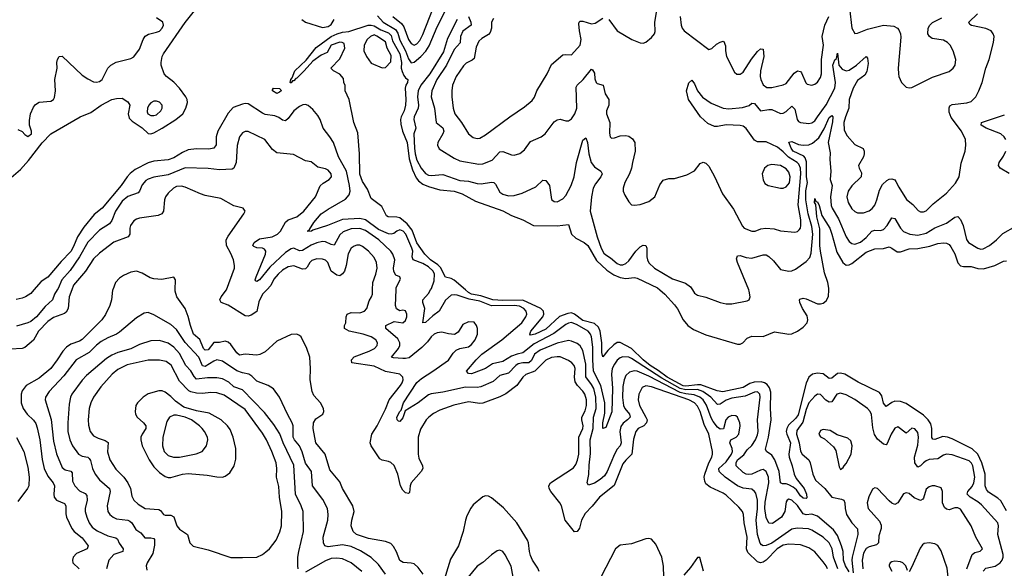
# Model space of a CAD drawing. Header units: inches. Extents: x 1682530 to 1839546, y 640742 to 791647.
# Tile 56 of 256: x 1700793 to 1707675, y 678053 to 681888. Entities that reach past the tile are written whole.
import ezdxf

# ---------------------------------------------------------------- set-up
doc = ezdxf.new("R2010")
doc.units = ezdxf.units.IN
doc.header["$MEASUREMENT"] = 0
doc.layers.add('B7607', color=7, linetype='Continuous')
doc.layers.add('B7608', color=7, linetype='Continuous')

msp = doc.modelspace()

# ---------------------------------------------------------------- linework, layer by layer
at = {"layer": 'B7607', "color": 5}
for points, elevation in [([(1701156.9, 680000), (1701138.8, 679950), (1701131.6, 679870), (1701116.8, 679843.2), (1701105.5, 679834.5), (1701030, 679805.3), (1700990, 679777.8), (1700924.2, 679710), (1700890, 679646.8), (1700830, 679597.1), (1700810, 679589.8), (1700730, 679586)], 480), ([(1700892.6, 680000), (1700870, 679974.7), (1700833.4, 679950), (1700810, 679940.5), (1700769, 679931)], 440), ([(1701054.8, 680000), (1701036.4, 679970), (1701022.7, 679930), (1700970, 679882.3), (1700910, 679811.3), (1700870, 679778.8), (1700850, 679768.4), (1700770, 679744.8)], 460), ([(1701443, 680000), (1701442.1, 679997.9), (1701433.7, 679930), (1701422.2, 679890), (1701393.9, 679826.1), (1701367.3, 679790), (1701230, 679652.8), (1701210, 679639.9), (1701150, 679618.8), (1701120.4, 679599.6), (1701093.9, 679570), (1701055.9, 679510), (1701010, 679450.6), (1700930, 679382.6), (1700839.3, 679330), (1700810, 679293.7), (1700802.3, 679270), (1700803.5, 679210), (1700816.6, 679170), (1700846.4, 679130), (1700888.9, 679088.9), (1700904.8, 679064.8), (1700915.9, 679035.9), (1700934.4, 678950), (1700950, 678813), (1700964.8, 678750), (1700990, 678698), (1701027.3, 678650), (1701037.3, 678630), (1701030.9, 678570), (1701035, 678550), (1701050.1, 678530.1), (1701106.1, 678506.1), (1701114.5, 678490), (1701114.6, 678434.6), (1701119.3, 678410), (1701157.8, 678330), (1701173.2, 678310), (1701230, 678265), (1701271.6, 678210), (1701265.3, 678190), (1701190, 678156.8), (1701167.8, 678130), (1701161.5, 678110), (1701164.9, 678090), (1701208.4, 678048.3)], 520), ([(1703612.4, 678012.4), (1703578.9, 678058.9), (1703550, 678082.9), (1703530, 678089.4), (1703474, 678094), (1703450, 678107.6), (1703427.9, 678167.9), (1703405.2, 678205.2), (1703386.1, 678226.2), (1703350, 678241.1), (1703230, 678260.2), (1703146.9, 678290), (1703123.9, 678310), (1703109.8, 678350), (1703115.1, 678390), (1703132.1, 678450), (1703122.7, 678490), (1703049.9, 678609.9), (1703030, 678656.9), (1702962, 678742), (1702928, 678850), (1702863.5, 678930), (1702845, 679030), (1702846.2, 679070), (1702862.2, 679097.8), (1702912, 679130), (1702919.6, 679150), (1702916.9, 679170), (1702894.7, 679210), (1702850, 679260.5), (1702837.2, 679290), (1702824.1, 679370), (1702826, 679450), (1702820.4, 679530), (1702800.4, 679590), (1702759.5, 679670), (1702750, 679680.9), (1702730, 679689.6), (1702690, 679688), (1702590, 679639.7), (1702510, 679566.8), (1702471.5, 679548.5), (1702450, 679544), (1702370, 679550.6), (1702330, 679542.2), (1702310, 679558.4), (1702270, 679617.1), (1702250, 679633.8), (1702230, 679639.8), (1702190, 679632.6), (1702150, 679631.7), (1702110, 679579.5), (1702090, 679578), (1702079, 679590), (1702052.1, 679652.1), (1702008.9, 679690), (1701985.9, 679750), (1701970, 679814), (1701949.9, 679869.9), (1701891.3, 679951.3), (1701880.8, 679990), (1701880.9, 680000)], 520), ([(1702519.6, 680000), (1702490.5, 679969.5), (1702464.7, 679915.3), (1702451.5, 679848.5), (1702410, 679821.6), (1702390, 679815.4), (1702370, 679817.8), (1702250, 679893.4), (1702200.5, 679910), (1702191.9, 679930), (1702201.6, 679950), (1702239.1, 680000)], 480), ([(1706438.8, 678050), (1706430.4, 678070), (1706410, 678097.8), (1706350, 678168.1), (1706310, 678195.8), (1706250, 678216.5), (1706170, 678222.5), (1706130, 678213.9), (1706088.5, 678190), (1706010, 678110.4), (1705990, 678096), (1705970, 678090.4), (1705950, 678098.9), (1705882.6, 678162.6), (1705872.1, 678190), (1705876.9, 678270), (1705857.9, 678370), (1705851.9, 678430), (1705844.4, 678450), (1705820.4, 678480.4), (1705730, 678563.7), (1705710, 678577.5), (1705619.6, 678619.6), (1705590, 678644.2), (1705581.7, 678661.7), (1705578.2, 678690), (1705582.5, 678710), (1705608.8, 678791.2), (1705631.4, 678830), (1705636.5, 678850), (1705635.3, 678870), (1705609, 678990), (1705577.9, 679057.9), (1705549.2, 679150), (1705530, 679186.4), (1705509.3, 679209.3), (1705471.2, 679231.2), (1705210, 679322.5), (1705170, 679329.1), (1705143.9, 679316.1), (1705120.2, 679270), (1705116.1, 679230), (1705125, 679190), (1705170.7, 679110), (1705177.8, 679090), (1705175.3, 679070), (1705155.8, 679050), (1705116.5, 679030), (1705099, 679010), (1705083.5, 678956.5), (1705071.9, 678850), (1705030.5, 678809.5), (1705010, 678782.4), (1704947.2, 678632.8), (1704844.8, 678550), (1704793.9, 678486.1), (1704745.2, 678434.8), (1704720.5, 678390), (1704705.9, 678334.1), (1704690, 678309.7), (1704670, 678307.4), (1704606, 678390), (1704579.4, 678490), (1704568.9, 678510), (1704506.2, 678590), (1704494.8, 678610), (1704491.1, 678630), (1704504.2, 678650), (1704664.9, 678755.1), (1704681.1, 678778.9), (1704692.3, 678807.7), (1704700.6, 678850), (1704701.5, 678970), (1704729.3, 679030), (1704732.6, 679050), (1704722.5, 679090), (1704722.5, 679110), (1704745.7, 679154.3), (1704756, 679190), (1704755.7, 679230), (1704743.7, 679270), (1704730, 679291.2), (1704691.2, 679331.3), (1704676.2, 679356.2), (1704671.2, 679390), (1704675.2, 679450), (1704669.8, 679470), (1704653.5, 679490), (1704630, 679506.3), (1704570.4, 679530.4), (1704550, 679532), (1704510, 679525.9), (1704470, 679507.6), (1704393.8, 679430), (1704330, 679407.4), (1704310.4, 679389.6), (1704268.5, 679330), (1704190, 679273.7), (1704150, 679250.6), (1704030, 679206.8), (1704010, 679204.7), (1703930, 679217.1), (1703827.4, 679192.6), (1703730, 679159.1), (1703685.8, 679134.2), (1703654, 679110), (1703634.7, 679090), (1703594.3, 679025.7), (1703577.8, 678970), (1703577.7, 678850), (1703583.1, 678823.1), (1703608, 678770), (1703610.2, 678749.8), (1703600.3, 678730), (1703528.6, 678651.4), (1703521.8, 678630), (1703518.3, 678581.7), (1703510, 678575.1), (1703490, 678581.1), (1703470, 678598.5), (1703455.4, 678630), (1703435.8, 678710), (1703410, 678771.1), (1703388.4, 678791.6), (1703370, 678800.3), (1703327.7, 678807.7), (1703310, 678818.4), (1703249.8, 678910), (1703243.8, 678930), (1703254.8, 678990), (1703290.8, 679049.2), (1703350, 679164.4), (1703374.6, 679230), (1703455.9, 679330), (1703466.8, 679350), (1703472.7, 679370), (1703470.8, 679390), (1703449.4, 679410), (1703350, 679428.7), (1703270, 679465.4), (1703113.6, 679490), (1703112.4, 679510), (1703130, 679530.6), (1703235.1, 679570), (1703272.8, 679590), (1703292.8, 679610), (1703294.3, 679630), (1703281.7, 679650), (1703249.7, 679670), (1703193.3, 679690), (1703096.3, 679710), (1703064, 679730), (1703064.1, 679750), (1703071.9, 679770), (1703075, 679810), (1703081.7, 679830), (1703110, 679841.3), (1703170, 679838.4), (1703202.9, 679850), (1703218.5, 679870), (1703236.5, 679923.5), (1703252.4, 679950), (1703259.8, 679970), (1703260.1, 680000)], 480), ([(1706510.8, 678050), (1706480.6, 678130), (1706471.9, 678190), (1706450.6, 678230.6), (1706410, 678269.9), (1706330, 678319.9), (1706307.6, 678327.6), (1706226.8, 678333.2), (1706190, 678325.5), (1706050, 678228.4), (1706010, 678212.5), (1705990, 678209.9), (1705977.3, 678217.3), (1705968.2, 678228.2), (1705949.9, 678290.1), (1705940.7, 678390), (1705951, 678469), (1705950.3, 678530.3), (1705938, 678578), (1705930, 678590.8), (1705910, 678606.5), (1705850, 678614), (1705810, 678630.4), (1705724.4, 678690), (1705681.6, 678730), (1705679.1, 678750), (1705730, 678796.1), (1705768, 678850), (1705774.3, 678870), (1705773, 678890), (1705757.6, 678930), (1705764.7, 678950), (1705801.6, 678970), (1705819.2, 678990), (1705828.6, 679048.6), (1705826.6, 679070), (1705811.1, 679110), (1705798.2, 679118.2), (1705770, 679121.5), (1705744.9, 679110), (1705728.6, 679090), (1705711.8, 679028.2), (1705690, 679025.5), (1705670, 679039.9), (1705639.2, 679079.2), (1705625.5, 679105.5), (1705594.2, 679194.2), (1705570.3, 679230), (1705547.4, 679250), (1705506.4, 679266.4), (1705450, 679272.8), (1705410, 679282.9), (1705190, 679395.1), (1705110, 679430.3), (1705086.9, 679433.1), (1705055.4, 679424.6), (1705030, 679400.4), (1705017.5, 679370), (1705010, 679324), (1705006.4, 679246.4), (1705013.7, 679190), (1705023.4, 679170), (1705054.5, 679130), (1705060.1, 679110), (1705041.8, 679090), (1705011.5, 679068.5), (1704995.6, 679044.4), (1704987, 679010), (1704997.2, 678930), (1704991.3, 678910), (1704970, 678885), (1704950, 678849.8), (1704898.3, 678730), (1704879.7, 678700.3), (1704850, 678673.4), (1704810, 678648.5), (1704770, 678633), (1704759.8, 678650), (1704771.2, 678708.8), (1704773.2, 678773.2), (1704783.9, 678856.1), (1704781.6, 678950), (1704801.2, 679030), (1704803.9, 679110), (1704821.7, 679170), (1704819.5, 679250), (1704805.4, 679310), (1704790, 679338.5), (1704750.5, 679390.5), (1704750, 679480.9), (1704730, 679576.4), (1704710, 679607.8), (1704690, 679624.1), (1704650, 679641.8), (1704630, 679644.3), (1704550, 679626.8), (1704430, 679578.2), (1704390.6, 679550), (1704370, 679506.5), (1704351.5, 679488.5), (1704310, 679489.9), (1704278.3, 679481.7), (1704260.8, 679470), (1704210, 679416.7), (1704150, 679401.5), (1704101.8, 679358.2), (1704017.4, 679322.6), (1703990, 679317.1), (1703910, 679318.5), (1703750, 679283.5), (1703670, 679273.3), (1703650, 679265.6), (1703577.2, 679210), (1703487.3, 679152.7), (1703470, 679104.7), (1703450, 679078.4), (1703441.3, 679081.3), (1703431.5, 679091.5), (1703429.9, 679110), (1703450, 679148.4), (1703460.5, 679159.5), (1703474.7, 679210), (1703568.7, 679351.3), (1703600.5, 679379.5), (1703681.8, 679430), (1703790, 679509), (1703822, 679558), (1703842.8, 679577.2), (1703870, 679588.8), (1703930, 679601.3), (1703950, 679618.4), (1703976.3, 679650), (1703994, 679690), (1703992.3, 679730), (1703985.2, 679750), (1703970, 679774), (1703930, 679776), (1703890, 679757.2), (1703857, 679703), (1703832.3, 679687.7), (1703790, 679691.3), (1703744.6, 679704.6), (1703710, 679699.8), (1703690, 679689.8), (1703670, 679671.7), (1703643.4, 679636.6), (1703603.6, 679596.4), (1703514.9, 679525.1), (1703490, 679518.5), (1703470, 679519), (1703404.8, 679524.8), (1703391.8, 679530), (1703441.9, 679590), (1703449.9, 679610), (1703450.5, 679630), (1703436.4, 679656.4), (1703352, 679730), (1703353.3, 679750), (1703410, 679778.3), (1703471.8, 679770), (1703490, 679784.9), (1703499.1, 679810), (1703498.9, 679830), (1703490, 679851.8), (1703470, 679857.6), (1703450, 679854), (1703438.7, 679858.7), (1703427.5, 679867.5), (1703420.4, 679890), (1703424.2, 680000)], 460), ([(1706590, 678028.5), (1706566.1, 678070), (1706552.2, 678110), (1706549.2, 678170), (1706538.1, 678210), (1706510, 678282.9), (1706481.4, 678321.4), (1706370, 678418), (1706330, 678431.6), (1706290, 678426.7), (1706270, 678433.3), (1706230, 678492.8), (1706190, 678528.1), (1706170, 678536.3), (1706158.3, 678530), (1706150, 678517.6), (1706140.9, 678450), (1706117.1, 678410), (1706054.5, 678365.5), (1706030, 678367.7), (1706010, 678408.2), (1706001.1, 678470), (1706004.1, 678515.9), (1706028.8, 678650), (1706026.4, 678690), (1706011.6, 678730), (1705990, 678742.5), (1705970, 678739.1), (1705910, 678711.4), (1705890, 678707.5), (1705870, 678709.9), (1705850, 678722.3), (1705801.8, 678770), (1705800.1, 678790), (1705810.4, 678810), (1705854.2, 678845.8), (1705878.6, 678881.4), (1705910, 678910.9), (1705935.8, 678950), (1705950, 678985.7), (1705954.2, 679010), (1705949.5, 679090), (1705969.9, 679249.9), (1705965.7, 679270), (1705950, 679286.3), (1705930, 679284.4), (1705864.7, 679255.3), (1705770, 679242.8), (1705730, 679227.4), (1705690, 679200.4), (1705670, 679197.1), (1705623.9, 679250), (1705568, 679290), (1705530, 679302.2), (1705450, 679299.4), (1705410, 679309.1), (1705281.6, 679381.6), (1705070, 679520.5), (1705050, 679529), (1705010, 679531), (1704990, 679524.1), (1704970, 679507.8), (1704950, 679481), (1704935.4, 679450), (1704930.4, 679410), (1704937.2, 679310), (1704932.3, 679147.7), (1704890, 679037.6), (1704870, 679029.2), (1704868.2, 679070), (1704883.2, 679136.8), (1704881.9, 679210), (1704855.2, 679330), (1704803.8, 679430), (1704798.6, 679510), (1704799.1, 679599.1), (1704790.7, 679670.7), (1704783.5, 679690), (1704767, 679710), (1704690, 679755.7), (1704650, 679770.7), (1704630, 679767.3), (1704610, 679756.6), (1704525.7, 679694.3), (1704390, 679622.2), (1704310, 679558.3), (1704270, 679550.2), (1704230, 679535.3), (1704170, 679497.8), (1704098.2, 679481.8), (1704050, 679450.5), (1703970, 679418.3), (1703950, 679412.1), (1703930, 679414), (1703916.9, 679430), (1703983.2, 679510), (1704022.7, 679550), (1704162.9, 679650), (1704302.6, 679770), (1704332, 679810), (1704337.5, 679830), (1704333.4, 679850), (1704316.5, 679870), (1704286, 679886), (1704250.2, 679890.1), (1704090, 679887.1), (1704010, 679919.3), (1703934.8, 679934.8), (1703850, 679963.4), (1703830, 679965.6), (1703810, 679961.6), (1703770, 679927.3), (1703725.1, 679850), (1703681.9, 679818.1), (1703630, 679770.9), (1703610, 679768), (1703624, 679870), (1703609.9, 679910), (1703610.6, 679930), (1703650, 679974.6), (1703664.9, 680000)], 440), ([(1707690, 678454), (1707650, 678523.8), (1707630, 678542.6), (1707564.7, 678584.7), (1707550, 678602.6), (1707542.5, 678630), (1707541.8, 678710), (1707518.8, 678790), (1707489.2, 678850), (1707450, 678887.4), (1707310, 678958.9), (1707278.9, 678970), (1707246.4, 678973.6), (1707190, 678953.7), (1707175.9, 678955.9), (1707167.7, 678967.7), (1707169.1, 679030), (1707161.8, 679061.8), (1707143.8, 679090), (1707110, 679122.8), (1706990, 679205.5), (1706950, 679218.6), (1706910, 679221.9), (1706888.2, 679211.8), (1706850, 679183.5), (1706830, 679207.8), (1706819, 679259), (1706802.9, 679282.9), (1706653.8, 679353.8), (1706561.7, 679410), (1706530, 679416.7), (1706510, 679413.6), (1706470, 679383.2), (1706450, 679380.2), (1706410, 679412.5), (1706370, 679416.7), (1706333.6, 679410), (1706309.5, 679390), (1706290, 679348.3), (1706233.7, 679126.3), (1706217.3, 679102.7), (1706167.3, 679052.7), (1706155.2, 679030), (1706151.1, 679010), (1706154.3, 678990), (1706180.1, 678930), (1706170.1, 678850), (1706171.4, 678830), (1706193.4, 678770), (1706206.7, 678710), (1706221.5, 678681.5), (1706277.2, 678610), (1706292.6, 678570), (1706294.6, 678545.4), (1706290, 678540.9), (1706270, 678542.5), (1706250, 678559.3), (1706221.8, 678601.8), (1706199.6, 678619.6), (1706170, 678637), (1706150, 678643.6), (1706123.8, 678643.8), (1706110.8, 678650.8), (1706102.3, 678730), (1706070.6, 678810.6), (1706050, 678844.6), (1706012.8, 678870), (1706004.9, 678884.9), (1706026.2, 678970), (1706046.7, 679090), (1706041.1, 679170), (1706043.7, 679283.7), (1706034.8, 679314.8), (1706018.1, 679338.1), (1705998.8, 679350), (1705976.3, 679356.3), (1705926, 679354.1), (1705896.3, 679343.7), (1705850, 679316.8), (1705707.6, 679287.6), (1705667.6, 679292.4), (1705554.5, 679334.5), (1705530, 679335.9), (1705450, 679325.1), (1705430, 679327.4), (1705317.9, 679390), (1705256.1, 679436.1), (1705200.5, 679470), (1705150, 679511.1), (1705070.4, 679590.4), (1704990, 679631.3), (1704970, 679630.4), (1704945.5, 679614.5), (1704903.8, 679576.2), (1704870, 679531.8), (1704861.1, 679561.1), (1704863, 679630), (1704849.9, 679710), (1704838.9, 679738.9), (1704810, 679764.6), (1704730, 679786), (1704670, 679829.9), (1704650, 679838.1), (1704625.5, 679834.5), (1704566.4, 679813.6), (1704470, 679723.6), (1704395.6, 679690), (1704363.6, 679683.6), (1704358.3, 679690), (1704366.8, 679710), (1704450.5, 679810), (1704456.2, 679830), (1704454.1, 679850), (1704436.1, 679870), (1704310, 679926.7), (1704170, 679924.6), (1704099.7, 679930), (1704017, 679957), (1703951.7, 679970), (1703930, 679982.1), (1703909.3, 680000)], 420), ([(1705267, 680000), (1705303.2, 679970), (1705370, 679894.5), (1705390, 679866.4), (1705430.1, 679790), (1705462.9, 679750), (1705502.6, 679722.6), (1705590, 679685.2), (1705810, 679620.6), (1705830, 679619.7), (1705847.8, 679630), (1705877.7, 679662.3), (1705910, 679675.6), (1705990, 679672.4), (1706070, 679705.4), (1706169, 679689), (1706190, 679691.3), (1706230, 679710.1), (1706270, 679739.5), (1706296.3, 679770), (1706302.5, 679790), (1706297.2, 679817.2), (1706264.2, 679870), (1706246, 679910), (1706242.9, 679930), (1706245.9, 679934.1), (1706270, 679940.3), (1706290, 679936.1), (1706370, 679901.7), (1706390, 679900.9), (1706410, 679906.9), (1706430, 679921.6), (1706446.2, 679953.8), (1706448.4, 680000)], 420), ([(1705494.8, 680000), (1705510, 679977.3), (1705530, 679963.1), (1705588.8, 679948.8), (1705690, 679910.4), (1705730, 679901.6), (1705770, 679902.4), (1705878, 679922), (1705892.7, 679930), (1705899.5, 679950), (1705893, 679990), (1705888.8, 680000)], 440), ([(1703350, 678011.6), (1703300.3, 678080.4), (1703249.5, 678129.5), (1703175.5, 678175.5), (1703110, 678206.1), (1703050, 678217), (1702950, 678203.9), (1702925.1, 678210), (1702916.2, 678230), (1702915.4, 678270), (1702946.1, 678390), (1702948.4, 678430), (1702943.7, 678470), (1702912.7, 678532.7), (1702839.4, 678630), (1702832.9, 678730), (1702790, 678787.2), (1702767.4, 678867.4), (1702747.9, 678907.9), (1702714.6, 678950), (1702704.7, 678970), (1702703.8, 679050), (1702698, 679070), (1702663.9, 679130), (1702610, 679249.5), (1702567.7, 679307.7), (1702530, 679329.7), (1702450, 679362.2), (1702416.4, 679396.4), (1702395.8, 679410), (1702350, 679418.3), (1702310, 679433.4), (1702210, 679502.1), (1702170, 679509.3), (1702150, 679501.8), (1702090, 679463.5), (1702070, 679469), (1702045.9, 679530), (1701950.8, 679630.8), (1701890, 679722.2), (1701850, 679758.2), (1701730, 679825.6), (1701690, 679840.4), (1701664, 679836), (1701610, 679804.7), (1701490, 679704.6), (1701469.6, 679690.4), (1701410, 679664.9), (1701362.1, 679637.9), (1701330, 679613.3), (1701277.6, 679562.4), (1701187.1, 679510), (1701101.1, 679398.9), (1700998.4, 679290), (1700974.4, 679250), (1700971.3, 679230), (1701014, 679094.1), (1701030, 678940.7), (1701050, 678852), (1701090, 678756.5), (1701110, 678740.9), (1701151, 678731), (1701159.2, 678719.2), (1701162.7, 678662.7), (1701178.2, 678630), (1701210, 678594.2), (1701250, 678575.6), (1701262.2, 678562.2), (1701264.4, 678530), (1701250.9, 678470), (1701251.5, 678450), (1701261.7, 678410), (1701278.7, 678370), (1701300.4, 678340.4), (1701334.8, 678314.8), (1701410, 678280.9), (1701466.1, 678266.1), (1701476.1, 678256.1), (1701487.5, 678227.5), (1701516.8, 678190), (1701514.7, 678170), (1701451.5, 678148.5), (1701416.9, 678110), (1701399.6, 678050)], 540), ([(1702740.7, 678050), (1702737, 678070), (1702737.6, 678130), (1702743.2, 678170), (1702776.8, 678310), (1702773.9, 678450), (1702761.4, 678490), (1702721.9, 678570), (1702710, 678773), (1702634.9, 678930), (1702612.4, 678992.4), (1702570, 679058.8), (1702503.1, 679143.1), (1702350, 679300.2), (1702290, 679322), (1702255, 679355), (1702210, 679376.6), (1702170, 679383.6), (1702105.2, 679385.2), (1702030, 679374.5), (1702012.9, 679392.9), (1701990, 679432.5), (1701955, 679470), (1701910, 679554.1), (1701870, 679598.8), (1701830, 679627.6), (1701770, 679645.4), (1701710, 679642.6), (1701630, 679617.8), (1701570, 679587.9), (1701479.2, 679560.8), (1701437.4, 679542.6), (1701400.9, 679519.1), (1701259.3, 679400.7), (1701230, 679368.6), (1701157.5, 679270), (1701148.6, 679250), (1701138.8, 679201.2), (1701128.9, 679068.9), (1701130.1, 679010), (1701144, 678950), (1701163.2, 678910), (1701205.2, 678850), (1701230, 678836.6), (1701268.8, 678828.8), (1701279.8, 678819.8), (1701287.5, 678807.5), (1701301.7, 678750), (1701319.8, 678710), (1701352, 678672), (1701420.7, 678610), (1701424.7, 678590), (1701403.5, 678490), (1701410.2, 678450.2), (1701424.2, 678430), (1701447, 678410), (1701470, 678398.2), (1701549.6, 678389.6), (1701562.9, 678382.9), (1701576.6, 678370), (1701605.1, 678325.1), (1701640.1, 678300.1), (1701666.9, 678266.9), (1701710, 678265.8), (1701730, 678260.3), (1701734.8, 678254.8), (1701735, 678215), (1701723.4, 678156.6), (1701683.1, 678090), (1701677.6, 678070), (1701680.7, 678040.7)], 560), ([(1707526.6, 678033.4), (1707545.9, 678054.1), (1707611.2, 678068.8), (1707645.4, 678090), (1707660.5, 678110), (1707666.9, 678130), (1707666.7, 678150), (1707630.5, 678289.5), (1707634.6, 678350), (1707629.8, 678370), (1707516.2, 678496.2), (1707490, 678517.6), (1707436.5, 678550), (1707415.4, 678570), (1707419.1, 678590), (1707450, 678625.6), (1707462.8, 678650), (1707469.9, 678690), (1707455.1, 678770), (1707447, 678787), (1707430, 678804.6), (1707310, 678845.2), (1707270, 678849.8), (1707250, 678844.4), (1707210, 678818), (1707150, 678813.2), (1707130, 678805.3), (1707109.4, 678790.6), (1707090, 678768.7), (1707070, 678759.2), (1707050.8, 678790.8), (1707046.7, 678830), (1707070, 678913.4), (1707076.5, 678970), (1707070, 679001.6), (1707050, 679027.1), (1707027.8, 679032.2), (1706990, 678998), (1706930, 679040.7), (1706910, 679033.6), (1706883.5, 678990), (1706855.6, 678924.4), (1706850, 678917), (1706830, 678921.3), (1706790, 678955.1), (1706767.6, 678987.6), (1706755.6, 679035.6), (1706747.6, 679127.6), (1706737.8, 679150), (1706719.8, 679170), (1706630, 679234), (1706570, 679265.2), (1706530, 679276.8), (1706505.5, 679270), (1706470, 679215.8), (1706450, 679214.5), (1706428, 679228), (1706390, 679268.7), (1706370, 679269.8), (1706350, 679257.3), (1706310, 679209.8), (1706290, 679163.8), (1706266.4, 679073.6), (1706224.5, 679015.5), (1706223.3, 678990), (1706241.2, 678930), (1706250.6, 678870.6), (1706261.6, 678850), (1706309.2, 678810), (1706317.8, 678790), (1706335.8, 678710), (1706356.6, 678670), (1706420.1, 678610), (1706469.3, 678550), (1706537.3, 678537.3), (1706553.2, 678530), (1706560.1, 678510), (1706562.9, 678470), (1706572.2, 678430), (1706610, 678371), (1706648.5, 678328.5), (1706650.8, 678290), (1706610.8, 678130), (1706609, 678109), (1706618.8, 678021.2)], 440), ([(1700770, 678967.7), (1700821.5, 678870), (1700850, 678760.3), (1700858.4, 678690), (1700856.9, 678630), (1700848.3, 678610), (1700780.4, 678519.6)], 480), ([(1707412.5, 678050), (1707449.9, 678150.1), (1707470, 678164.3), (1707506.9, 678173.1), (1707523.6, 678190), (1707477.2, 678270), (1707443.5, 678350), (1707370, 678466.3), (1707350, 678476.5), (1707330, 678474.8), (1707290, 678461.8), (1707270, 678466.2), (1707258.3, 678478.3), (1707243.7, 678510), (1707244.2, 678590), (1707234.7, 678614.7), (1707190, 678629.7), (1707170, 678629.7), (1707150, 678622.6), (1707130, 678606), (1707110, 678543.7), (1707104.9, 678535), (1707090, 678526), (1707045.5, 678545.5), (1707010, 678576.3), (1706990, 678581.6), (1706970, 678573.6), (1706930, 678511.6), (1706910, 678498.7), (1706890, 678508), (1706870, 678524.7), (1706790, 678611.5), (1706770, 678615.6), (1706753.7, 678606.3), (1706727.4, 678552.6), (1706716.5, 678510), (1706724.7, 678470), (1706801.7, 678381.7), (1706814.2, 678354.2), (1706815.4, 678330), (1706799.1, 678280.9), (1706796.2, 678230), (1706782.9, 678217.1), (1706730, 678203.9), (1706709.4, 678190.6), (1706690, 678158.3), (1706681.8, 678110), (1706686.2, 678050)], 460), ([(1704424.6, 678030), (1704414, 678054), (1704377.4, 678110), (1704363.1, 678143.1), (1704355.7, 678170), (1704349.9, 678230), (1704342.5, 678250), (1704268.9, 678370), (1704174.8, 678474.8), (1704090, 678546.3), (1704070, 678558), (1704050, 678560.5), (1704030, 678551.5), (1703963.4, 678496.6), (1703945.9, 678474.1), (1703919.4, 678420.6), (1703908.3, 678390), (1703892.3, 678310), (1703860.3, 678210), (1703804.2, 678115.8), (1703750, 677942)], 520), ([(1705295.1, 677990), (1705292.1, 678067.9), (1705281.6, 678130), (1705240.6, 678220.6), (1705210, 678256.3), (1705190, 678261.1), (1705170, 678258.5), (1705070, 678224.1), (1704990, 678214.8), (1704956.5, 678190), (1704855.4, 677990)], 520), ([(1704241.4, 677990), (1704227.3, 678067.3), (1704187.5, 678147.5), (1704170, 678169.5), (1704150, 678179.5), (1704130, 678174), (1704090, 678148), (1704030, 678092.6), (1703990, 678066.6), (1703892.1, 677947.9)], 540), ([(1707285, 677970), (1707274.7, 678054.7), (1707234.5, 678174.5), (1707210, 678213.3), (1707190, 678224.8), (1707150, 678230.8), (1707114.4, 678225.6), (1707102.8, 678217.2), (1707086.6, 678193.4), (1707030, 678062), (1707010, 678028)], 480), ([(1703185.3, 678030), (1703109.9, 678089.9), (1703050, 678117.9), (1703010, 678124.6), (1702970, 678120.7), (1702930, 678104.3), (1702790, 678026.4)], 560), ([(1705572.1, 678032.1), (1705548, 678128), (1705530, 678128.7), (1705482, 678058), (1705434.5, 678005.5)], 520), ([(1706998, 678038), (1706986, 678070), (1706966, 678090), (1706950, 678098), (1706910, 678103), (1706890, 678097.4), (1706878, 678090), (1706870, 678074), (1706870, 678066.8), (1706890, 678033.4)], 480)]:
    msp.add_lwpolyline(points, dxfattribs=dict(at, elevation=elevation))
for points, elevation in [([(1701770, 679508.3), (1701690, 679507.3), (1701545.2, 679474.8), (1701478.3, 679441.7), (1701440.2, 679410), (1701359.6, 679320.4), (1701309.4, 679250), (1701290.1, 679210), (1701279.8, 679170), (1701271.6, 679091.6), (1701272.9, 679052.9), (1701286, 679010), (1701310, 678979), (1701341.9, 678961.9), (1701390, 678947.2), (1701412, 678932), (1701406.7, 678866.7), (1701422.5, 678810), (1701466.2, 678746.2), (1701521.1, 678690), (1701549, 678650), (1701567.6, 678610), (1701577.1, 678557.1), (1701590.1, 678530.1), (1701620.6, 678500.6), (1701670, 678470.1), (1701764.8, 678464.8), (1701777.3, 678457.3), (1701798.4, 678430), (1701810, 678423.6), (1701850, 678423.2), (1701870, 678413.7), (1701891, 678350), (1701910, 678327.2), (1701966.7, 678290), (1701982.4, 678230), (1702006.7, 678206.7), (1702110, 678182.8), (1702270, 678127.9), (1702350, 678127.8), (1702450, 678131.8), (1702489.8, 678150.2), (1702512.9, 678167.1), (1702538.7, 678190), (1702584.7, 678250), (1702611.9, 678308.1), (1702622, 678350), (1702626, 678450), (1702609.1, 678550), (1702604.2, 678624.2), (1702588.4, 678690), (1702590.6, 678750), (1702586.8, 678790), (1702556.4, 678870), (1702518.5, 678950), (1702490, 678996.8), (1702370, 679163.4), (1702222.1, 679262.1), (1702170, 679280.1), (1702130, 679281.8), (1702070, 679274.6), (1702030, 679277), (1701990, 679285.4), (1701974.7, 679294.7), (1701910, 679360.9), (1701852.1, 679472.1), (1701817.5, 679497.5)], 580), ([(1701765.4, 679294.6), (1701690, 679273.2), (1701655.6, 679250), (1701616.5, 679210), (1701606, 679190), (1701599.1, 679150), (1701603.2, 679130), (1701614.7, 679110), (1701659.3, 679070), (1701674.3, 679050), (1701674.3, 679030), (1701648.3, 678990), (1701639.8, 678970), (1701639.2, 678950), (1701650.3, 678909.7), (1701698.9, 678810), (1701730, 678761.1), (1701770, 678723.2), (1701810, 678694), (1701830, 678687), (1701850, 678686.8), (1701930, 678711.7), (1701970, 678715.6), (1702103.7, 678703.7), (1702170, 678691.5), (1702209.7, 678690.3), (1702230, 678696.5), (1702260.8, 678719.2), (1702293.1, 678770), (1702304.1, 678815.9), (1702304.7, 678890), (1702285.9, 678970), (1702263.6, 679023.6), (1702244.9, 679050), (1702201.1, 679090), (1702117.8, 679137.8), (1702030, 679153.2), (1701939.9, 679179.9), (1701881.1, 679221.1), (1701850, 679253.2), (1701810, 679285), (1701790, 679293.2)], 620), ([(1701870, 679123.2), (1701840.3, 679110), (1701820.6, 679079.4), (1701792.7, 678970), (1701790.8, 678910), (1701803.2, 678870), (1701830, 678840.7), (1701868.7, 678828.7), (1701910, 678829.4), (1702027.4, 678852.6), (1702067.6, 678870), (1702098.3, 678910), (1702108.3, 678950), (1702105.7, 678970), (1702085.1, 679010), (1702068.7, 679030), (1702049.8, 679050), (1701994.2, 679090), (1701949.6, 679110), (1701890, 679123)], 640), ([(1706410, 679022.4), (1706390, 679015.6), (1706378, 678990), (1706390, 678970.8), (1706417.3, 678957.3), (1706460.6, 678920.6), (1706480.9, 678900.9), (1706496.5, 678876.5), (1706522, 678762), (1706530, 678744.7), (1706550, 678758), (1706555.1, 678770), (1706570, 678784.9), (1706605.1, 678850), (1706610.9, 678910), (1706603, 678943), (1706582, 678962), (1706506.7, 678986.7), (1706457.3, 679017.2)], 460)]:
    msp.add_lwpolyline(points, close=True, dxfattribs=dict(at, elevation=elevation))
at = {"layer": 'B7608', "color": 5}
for points, elevation in [([(1703401.3, 681910), (1703461.3, 681861.3), (1703478.8, 681838.8), (1703509.6, 681750), (1703530, 681722.6), (1703550, 681710.2), (1703570, 681719.7), (1703590, 681743.2), (1703610, 681783.7), (1703730.4, 682090)], 460), ([(1703294.8, 681914.8), (1703332.9, 681870), (1703419.9, 681819.9), (1703435.1, 681795.1), (1703450, 681745.3), (1703490.8, 681670), (1703510, 681615.1), (1703530, 681585.8), (1703550, 681591.5), (1703596.6, 681630), (1703631.4, 681668.6), (1703655.4, 681704.6), (1703710, 681839.4), (1703805.6, 682030)], 440), ([(1700717.8, 680770), (1700798.7, 680841.3), (1700855.1, 680904.9), (1700950, 681027.8), (1701010, 681090.2), (1701216, 681210), (1701290, 681238.6), (1701361.5, 681290), (1701437.4, 681330), (1701470, 681338.3), (1701510, 681339.1), (1701550, 681314.9), (1701561.8, 681290), (1701550.7, 681230), (1701559.3, 681199.2), (1701578.6, 681178.6), (1701650, 681133.2), (1701690, 681093.2), (1701710, 681090.6), (1701730, 681097.5), (1701790, 681129.3), (1701884.9, 681190), (1701932.3, 681230), (1701955.3, 681270), (1701965.9, 681310), (1701964.2, 681330), (1701955.3, 681350), (1701910, 681409.8), (1701870, 681450.8), (1701819.3, 681490), (1701803.2, 681510), (1701782.8, 681570), (1701780.8, 681590), (1701789, 681630), (1701797.4, 681650), (1701950, 681867.6), (1702016, 681950)], 440), ([(1704910, 681888.9), (1704970, 681810.5), (1705071.3, 681750), (1705130, 681727.3), (1705150, 681724), (1705170, 681730.7), (1705210, 681764), (1705229.5, 681790), (1705233.7, 681806.3), (1705232.3, 681870), (1705247.5, 681952.5)], 480), ([(1706593.4, 681970), (1706609.2, 681830), (1706630, 681792.7), (1706650, 681794.9), (1706718.2, 681821.8), (1706830, 681851.1), (1706902.2, 681842.2), (1706928.2, 681830), (1706938.2, 681818.2), (1706950.3, 681790), (1706953.1, 681766.9), (1706932.7, 681550), (1706934.9, 681510), (1706938, 681490), (1706957.3, 681450), (1706990, 681416), (1707010, 681410.8), (1707030, 681414.8), (1707172.5, 681487.5), (1707290, 681525.3), (1707318.7, 681550), (1707331.1, 681570), (1707335.8, 681610), (1707318.7, 681670), (1707296.2, 681710), (1707278, 681730), (1707250, 681744.2), (1707170, 681757), (1707151.3, 681771.3), (1707140.7, 681790), (1707143.6, 681830), (1707154.5, 681850), (1707172.4, 681867.6), (1707238, 681902)], 480), ([(1700779.8, 681119.8), (1700810, 681106), (1700830, 681084.7), (1700850, 681071.3), (1700874.5, 681090), (1700875.1, 681110), (1700862, 681150), (1700862.4, 681182.4), (1700869.6, 681230), (1700890, 681277.3), (1700904.4, 681295.6), (1700930, 681312.7), (1701010, 681318), (1701029.6, 681330.4), (1701035.5, 681344.5), (1701042.7, 681390), (1701039.3, 681470), (1701056, 681550), (1701053.5, 681590), (1701056.9, 681610), (1701070, 681630.4), (1701090, 681632.4), (1701230, 681501.5), (1701270, 681474.9), (1701310, 681453.4), (1701330, 681450.6), (1701350, 681456.3), (1701370, 681471), (1701409.6, 681550), (1701429.8, 681570.2), (1701468.2, 681591.8), (1701570, 681616.4), (1701590, 681628.2), (1701630, 681681.6), (1701655.4, 681750), (1701670, 681772.7), (1701693, 681787), (1701750, 681800.2), (1701770, 681809.2), (1701790, 681828.9), (1701797.2, 681850), (1701792.8, 681870), (1701750, 681901.1)], 460), ([(1702764.6, 681890), (1702790, 681871.1), (1702910, 681832.7), (1702950, 681840.8), (1702970, 681854.1), (1702990.7, 681890)], 440), ([(1703850.3, 681889.7), (1703783.8, 681756.2), (1703755.3, 681664.7), (1703659.4, 681510), (1703596.9, 681430), (1703578.6, 681390), (1703573.5, 681350), (1703580.3, 681290), (1703577.8, 681270), (1703550.7, 681210), (1703547.3, 681190), (1703561.6, 681130), (1703546.9, 681090), (1703552.2, 680990), (1703557.1, 680950), (1703570, 680906.3), (1703598.2, 680850), (1703630, 680813.6), (1703650, 680802.4), (1703670, 680798.1), (1703750, 680806.8), (1703870, 680762.9), (1703930, 680759), (1703990, 680742.5), (1704018.2, 680741.8), (1704090, 680752.9), (1704106.8, 680750), (1704118.4, 680738.4), (1704150, 680683.5), (1704170, 680668.2), (1704210, 680657.7), (1704250, 680659), (1704304.8, 680675.2), (1704400.8, 680719.2), (1704450, 680765.3), (1704470, 680764.9), (1704495.2, 680730), (1704510, 680630.8), (1704530, 680618), (1704550, 680615.6), (1704590, 680636.5), (1704610, 680658.3), (1704648.1, 680730), (1704669.8, 680790), (1704684.2, 680890), (1704730, 681046.8), (1704750, 681063), (1704762.8, 681030), (1704771.1, 680950), (1704786.4, 680890), (1704810, 680860.6), (1704855.8, 680830), (1704865.2, 680810), (1704855.9, 680790), (1704818.5, 680741.5), (1704802.5, 680710), (1704789, 680650), (1704781.5, 680550), (1704828.7, 680370), (1704857.9, 680290), (1704876.5, 680256.5), (1704890, 680243.3), (1704923.7, 680223.7), (1704970, 680182.8), (1704990, 680175.1), (1705010, 680174.2), (1705030, 680183.2), (1705050, 680202.6), (1705100.2, 680270), (1705130, 680300.2), (1705150, 680312.3), (1705170, 680310.3), (1705177.6, 680290), (1705175.9, 680230), (1705180.1, 680210), (1705190, 680189.2), (1705230, 680150.2), (1705357, 680077), (1705447, 680047), (1705480.8, 680020.8), (1705494.8, 680000)], 440), ([(1703930.1, 681910), (1703947.3, 681870), (1703948.6, 681850), (1703890, 681808.9), (1703874, 681770), (1703873, 681727), (1703830, 681679.4), (1703776.8, 681570), (1703707.8, 681470), (1703674.4, 681390), (1703668.2, 681350), (1703692.1, 681270), (1703704.2, 681170), (1703751.5, 681131.5), (1703756.8, 681110), (1703750.1, 681089.9), (1703714.7, 681030), (1703712.9, 681010), (1703726, 680986), (1703830, 680920.2), (1703870, 680901.1), (1704002.5, 680877.5), (1704030, 680880.9), (1704094.5, 680905.5), (1704150, 680963.6), (1704170, 680966.7), (1704230, 680944.6), (1704250, 680942), (1704288.3, 680951.7), (1704322, 680978), (1704363.7, 681036.3), (1704437, 681070), (1704466, 681090), (1704530, 681174), (1704550, 681188.4), (1704570, 681192.7), (1704610, 681181.1), (1704630, 681181.7), (1704650, 681196), (1704672.7, 681230), (1704687.3, 681270), (1704683.8, 681416.2), (1704689.9, 681430.1), (1704730.9, 681469.1), (1704790, 681543.1), (1704797.8, 681537.8), (1704810, 681514.8), (1704813.7, 681473.7), (1704822.6, 681450), (1704830, 681442), (1704872.2, 681430), (1704886, 681370), (1704910.3, 681330), (1704910.3, 681290), (1704894, 681250), (1704894, 681230), (1704917, 681170), (1704915.2, 681095.2), (1704920.7, 681070), (1704930, 681060.7), (1704950, 681063), (1704990, 681077), (1705030, 681078), (1705050, 681073.4), (1705076.1, 681056.1), (1705092, 681030), (1705094.9, 680970), (1705075.3, 680890), (1705070.3, 680850), (1705055.3, 680810), (1705023.1, 680750), (1705012, 680710), (1705012, 680690), (1705021.8, 680661.8), (1705050, 680614.8), (1705070, 680594), (1705090, 680590.5), (1705130, 680595.5), (1705190, 680617.1), (1705231.6, 680650), (1705267, 680733), (1705290, 680765.5), (1705330, 680778), (1705370, 680778.8), (1705456.5, 680803.5), (1705510, 680832), (1705550, 680882), (1705570, 680891.3), (1705590, 680884.7), (1705610, 680864.7), (1705650, 680791), (1705705.2, 680670), (1705782.5, 680562.5), (1705844.6, 680444.6), (1705857.1, 680430), (1705910, 680409.1), (1705934, 680410), (1705974, 680426), (1706009, 680431), (1706066.3, 680426.3), (1706110, 680412.8), (1706210, 680403.6), (1706230, 680407.6), (1706241.5, 680418.5), (1706250, 680430.5), (1706254.1, 680450), (1706252.8, 680490), (1706233.3, 680593.3), (1706253.3, 680810), (1706250.4, 680850.4), (1706238.3, 680878.3), (1706228.4, 680890), (1706166.4, 680926.4), (1706130, 680965.5), (1706090, 680997), (1706010, 681033.9), (1705950, 681034.2), (1705930, 681045), (1705870, 681127.9), (1705850, 681144.2), (1705830, 681149.5), (1705730, 681152.5), (1705670, 681140.7), (1705650, 681141.6), (1705602, 681162), (1705551.3, 681210), (1705468.4, 681330), (1705453.3, 681390), (1705470, 681447.3), (1705490, 681466), (1705510, 681441), (1705530.5, 681390), (1705566.5, 681346.5), (1705625.3, 681305.3), (1705710, 681269.5), (1705750, 681264.7), (1705845.9, 681274.1), (1705891.6, 681288.4), (1705910, 681304), (1705930, 681301.7), (1705970, 681252.2), (1706030, 681260.9), (1706050, 681259.7), (1706110, 681232.9), (1706130, 681235), (1706150, 681245.4), (1706190, 681284.2), (1706210, 681262.4), (1706227.6, 681190), (1706237.3, 681177.3), (1706250, 681169.2), (1706310, 681163.2), (1706330, 681167.1), (1706350, 681181.8), (1706370, 681208.1), (1706430, 681292.7), (1706490.7, 681410), (1706494.6, 681450), (1706475.8, 681570), (1706490, 681607.6), (1706502, 681618), (1706510, 681653.4), (1706518.8, 681570), (1706541.8, 681541.8), (1706570, 681530.1), (1706590, 681536.4), (1706642.9, 681570), (1706710.2, 681630.3), (1706718.8, 681618.8), (1706723, 681583), (1706714, 681526), (1706699.4, 681500.6), (1706650, 681463.4), (1706618.2, 681410), (1706591.5, 681330), (1706588.1, 681270), (1706564.2, 681210), (1706554.2, 681170), (1706556.8, 681116.8), (1706575.9, 681075.9), (1706630, 681016.4), (1706688.6, 680988.6), (1706695.3, 680970), (1706696, 680950), (1706690.2, 680929.8), (1706656.3, 680870), (1706660.7, 680850), (1706677.5, 680817.5), (1706675.5, 680790), (1706610, 680727.8), (1706582.7, 680690), (1706575.3, 680650), (1706585, 680610), (1706610, 680566.3), (1706630, 680546.3), (1706650, 680537.8), (1706690, 680538.5), (1706730, 680551.6), (1706752.2, 680567.8), (1706770, 680592.4), (1706785.3, 680630), (1706802.4, 680697.6), (1706823.7, 680736.3), (1706854.8, 680765.2), (1706870, 680773.4), (1706890, 680776.5), (1706910, 680768.4), (1706918, 680758), (1706938, 680718), (1706992.3, 680632.3), (1707035.8, 680595.8), (1707073.4, 680553.4), (1707090, 680544.9), (1707110, 680543.9), (1707130, 680551.3), (1707178.5, 680601.5), (1707270, 680675.8), (1707333.5, 680746.5), (1707359.7, 680790), (1707374.3, 680885.7), (1707400.5, 680970), (1707406.6, 681010), (1707405.1, 681050), (1707375.8, 681110), (1707303.5, 681203.5), (1707290, 681240.9), (1707288.8, 681271.2), (1707294.5, 681285.4), (1707310, 681296), (1707412.6, 681307.4), (1707442.7, 681317.3), (1707475.8, 681350), (1707497.7, 681390), (1707521, 681450), (1707546, 681550), (1707569.8, 681610.2), (1707600.5, 681730), (1707604.2, 681770), (1707597.6, 681790), (1707582.9, 681810), (1707546.4, 681826.4), (1707446.8, 681846.8), (1707434.6, 681854.6), (1707426.8, 681870), (1707488.2, 681930)], 460), ([(1704103.9, 681896.1), (1704090.2, 681870), (1704091.3, 681830), (1704081.9, 681798.1), (1704070, 681783.8), (1704023.1, 681756.9), (1704002.9, 681737.1), (1703984.7, 681695.3), (1703970, 681617.7), (1703955.8, 681604.2), (1703914.7, 681585.3), (1703895, 681565), (1703843.2, 681490), (1703818, 681430), (1703812.5, 681390), (1703813.1, 681350), (1703823.2, 681270), (1703834.1, 681230), (1703880.1, 681170), (1703930, 681090.3), (1703963.7, 681063.7), (1703990, 681057.2), (1704010, 681060.7), (1704050, 681082.7), (1704218.3, 681210), (1704321.6, 681278.4), (1704375.7, 681324.3), (1704392.4, 681347.6), (1704408.7, 681390), (1704478.9, 681510), (1704510, 681575.5), (1704590, 681642.6), (1704610, 681645.7), (1704650, 681642), (1704709.8, 681710.2), (1704718.2, 681750), (1704705.9, 681810), (1704701.6, 681858.4), (1704702.6, 681870), (1704710, 681878.7), (1704730, 681878.2), (1704790, 681858.2), (1704815.8, 681864.2), (1704870, 681898.9)], 480), ([(1705410, 681910.7), (1705417.3, 681850), (1705423.6, 681830), (1705437, 681810), (1705610, 681680.7), (1705630, 681687.3), (1705663, 681717), (1705690, 681731.8), (1705710, 681738.4), (1705714.8, 681734.8), (1705726, 681706), (1705726.7, 681670), (1705734.2, 681630), (1705790, 681521.6), (1705806.4, 681506.4), (1705830, 681506.5), (1705850, 681522.4), (1705907.4, 681612.6), (1705950, 681665), (1705970, 681684.4), (1705990, 681681.6), (1705995, 681630), (1705972.1, 681530), (1705968.8, 681490), (1705972.7, 681470), (1705990, 681433.4), (1706014.8, 681414.8), (1706050, 681414.6), (1706130, 681431.8), (1706150, 681441.8), (1706206.7, 681513.3), (1706230, 681531), (1706250, 681525.8), (1706256.7, 681516.7), (1706287.1, 681447.1), (1706297.7, 681437.8), (1706330, 681430.3), (1706350, 681436.5), (1706370, 681450.4), (1706390, 681483), (1706397.3, 681510), (1706396.9, 681610), (1706411.9, 681710), (1706402.9, 681770), (1706419.6, 681850), (1706449.1, 681910)], 480), ([(1703909.3, 680000), (1703830, 680068.4), (1703810, 680079.6), (1703768.7, 680088.7), (1703734.9, 680154.9), (1703714.8, 680174.8), (1703664.9, 680210), (1703625.8, 680250), (1703570, 680329.3), (1703537.1, 680417.1), (1703501.8, 680461.8), (1703450, 680502.1), (1703430, 680508.1), (1703369.7, 680509.7), (1703356.2, 680516.2), (1703323.3, 680583.3), (1703250, 680637.2), (1703223.3, 680703.3), (1703190, 680757.2), (1703170, 680809), (1703168.3, 680950), (1703157.2, 681097.2), (1703129.4, 681170.6), (1703095.3, 681330), (1703068.7, 681390), (1703068.4, 681428.4), (1703058, 681450), (1703056.4, 681476.4), (1703030, 681508), (1702986, 681530), (1702968, 681550), (1703030, 681614), (1703066, 681690), (1703062, 681722), (1703046, 681730), (1703030, 681731.3), (1702970, 681709.2), (1702941.1, 681658.9), (1702900.7, 681639.3), (1702842.3, 681597.7), (1702782, 681530), (1702730, 681480.5), (1702722.2, 681477.8), (1702710, 681461.6), (1702700.3, 681459.7), (1702690, 681447.6), (1702687, 681447), (1702684, 681450), (1702687.3, 681470), (1702698, 681482), (1702716.9, 681530), (1702794.7, 681605.3), (1702865.8, 681694.2), (1702969.8, 681770), (1703011.6, 681790), (1703050, 681801.3), (1703094.5, 681805.5), (1703229.5, 681850), (1703249, 681851), (1703270, 681845.4), (1703316.4, 681816.4), (1703370, 681795.7), (1703390, 681777.8), (1703399.5, 681739.5), (1703450, 681648.9), (1703461.9, 681590), (1703460.5, 681550), (1703465.7, 681525.7), (1703477.6, 681497.6), (1703490, 681480.8), (1703505.3, 681470), (1703504.4, 681450), (1703492.1, 681430), (1703486.5, 681410), (1703492.6, 681330), (1703490.1, 681290), (1703479.4, 681250), (1703460.1, 681210), (1703455.8, 681190), (1703457.2, 681157.1), (1703468.1, 681108.1), (1703500.6, 681030), (1703515.4, 680915.4), (1703537.7, 680837.7), (1703563.7, 680783.7), (1703581.6, 680761.6), (1703610, 680738.6), (1703650, 680721.5), (1703730, 680699.3), (1703829.9, 680690.1), (1703885.7, 680670), (1703979.1, 680619.1), (1704170, 680552.3), (1704230, 680520.3), (1704310.8, 680490), (1704384.7, 680450), (1704550, 680447.6), (1704630, 680456.3), (1704649.2, 680389.2), (1704680.7, 680360.7), (1704739.6, 680330), (1704763.5, 680310), (1704825.3, 680205.3), (1704896.8, 680136.8), (1704945.1, 680105.1), (1704990, 680085), (1705030, 680078.6), (1705090, 680085.3), (1705110, 680081.6), (1705250, 680014.1), (1705267, 680000)], 420), ([(1703664.9, 680000), (1703670.5, 680009.5), (1703690, 680063.6), (1703692.6, 680110), (1703684, 680130), (1703650, 680160.6), (1703610, 680183.5), (1703542.9, 680210), (1703536.2, 680230), (1703540.5, 680270), (1703534.4, 680290), (1703491.9, 680390), (1703474.3, 680410), (1703450, 680418.5), (1703430, 680410.5), (1703407.5, 680392.5), (1703390, 680387.9), (1703370, 680391.1), (1703301.7, 680421.7), (1703210, 680488.9), (1703170, 680497.8), (1703048.5, 680491.5), (1702945.3, 680450), (1702843, 680417), (1702833.4, 680410), (1702806.6, 680406.6), (1702804.2, 680410), (1702818.9, 680421.1), (1702849, 680470), (1702900.7, 680530), (1702950, 680564.7), (1703070, 680634.3), (1703095.6, 680664.4), (1703102.3, 680690), (1703098, 680730), (1703076.3, 680830), (1703022.2, 680930), (1702985.7, 681030), (1702961.6, 681070), (1702914.2, 681130), (1702894.4, 681190), (1702877.9, 681217.9), (1702840.9, 681260.9), (1702808.5, 681288.5), (1702790, 681294.7), (1702773, 681293), (1702750, 681282.2), (1702710, 681250.8), (1702670, 681197.7), (1702650, 681181.7), (1702630, 681184.7), (1702603.8, 681203.8), (1702575.8, 681215.8), (1702510, 681224.9), (1702490, 681233.7), (1702390, 681300.4), (1702370, 681303.1), (1702350, 681298.5), (1702286.1, 681273.9), (1702250, 681235.6), (1702179, 681110), (1702165.9, 681070), (1702166.2, 681013.8), (1702151, 680989), (1702115.8, 680984.2), (1702030, 680985.8), (1701970, 680977.6), (1701930, 680960.9), (1701870, 680923.1), (1701830, 680908.7), (1701730, 680899.5), (1701690, 680888.4), (1701599.5, 680840.5), (1701566.3, 680813.7), (1701543.2, 680790), (1701502.6, 680730), (1701370, 680569.8), (1701314.2, 680525.8), (1701241.2, 680438.8), (1701197.4, 680370), (1701170, 680302), (1701150, 680268.2), (1701082.4, 680197.6), (1700990, 680087.8), (1700943.2, 680056.8), (1700892.6, 680000)], 440), ([(1705888.8, 680000), (1705809.6, 680190.4), (1705803.5, 680216.5), (1705810, 680237.3), (1705830, 680239.3), (1705870, 680224.6), (1705910, 680221.7), (1705990, 680243.6), (1706010, 680243.6), (1706030, 680231.6), (1706062.2, 680202.2), (1706110, 680140.7), (1706170, 680129.2), (1706190, 680131.5), (1706216, 680144), (1706290, 680198), (1706315.2, 680224.8), (1706324.3, 680255.8), (1706337.9, 680390), (1706330, 680443.1), (1706305, 680530), (1706288.1, 680630), (1706288.2, 680691.8), (1706300.6, 680750), (1706293.2, 680790), (1706293.5, 680893.5), (1706282.6, 680922.6), (1706273.2, 680933.2), (1706199.8, 680970), (1706186.1, 680990), (1706168.2, 681031.8), (1706190, 681036.9), (1706236.6, 681016.6), (1706270, 681010.1), (1706310, 681013.4), (1706335.6, 681024.4), (1706378.7, 681061.2), (1706415.4, 681124.6), (1706450, 681203.8), (1706470, 681218.4), (1706476.3, 681210), (1706474.9, 681174.9), (1706443.4, 681030), (1706457.6, 680957.6), (1706456.6, 680910), (1706463.3, 680830), (1706458.9, 680770), (1706472.2, 680730), (1706461.3, 680650), (1706465.9, 680590), (1706471.5, 680570), (1706516.7, 680496.7), (1706570.1, 680370.1), (1706590, 680338), (1706610, 680323.5), (1706630, 680318.9), (1706670, 680333.8), (1706710, 680365.7), (1706750.3, 680409.7), (1706770, 680415.9), (1706810, 680414.2), (1706830, 680421.2), (1706855.5, 680450), (1706890, 680502.3), (1706910, 680499), (1706950, 680431.3), (1706970, 680407.5), (1707015.5, 680390), (1707070, 680381.6), (1707130, 680395), (1707190, 680433.1), (1707270, 680464.8), (1707330, 680507.3), (1707350, 680513.1), (1707370, 680490.5), (1707387.2, 680450), (1707410, 680350.6), (1707424, 680330), (1707490.4, 680290), (1707510, 680284.1), (1707526.4, 680286.4), (1707571.3, 680310), (1707621.1, 680350), (1707666, 680394), (1707756, 680444)], 440), ([(1707685.8, 681050), (1707674.8, 681070), (1707650.9, 681090), (1707548.2, 681130), (1707514, 681150), (1707516.9, 681170), (1707676.9, 681223.1)], 440), ([(1703424.2, 680000), (1703424.7, 680015.3), (1703454.2, 680074.2), (1703449.2, 680090), (1703423.2, 680103.2), (1703407.4, 680127.4), (1703405.5, 680150), (1703415.9, 680210), (1703401, 680250), (1703386.4, 680270), (1703303, 680350), (1703210, 680415), (1703170, 680428.5), (1703110, 680427.1), (1703054.6, 680405.4), (1703030, 680384.2), (1702990, 680313.1), (1702970, 680317), (1702930, 680335.6), (1702910, 680337.7), (1702870, 680329.4), (1702830, 680312.6), (1702770, 680274.7), (1702750, 680271.3), (1702710, 680290.4), (1702690, 680286), (1702650, 680260.2), (1702540.9, 680159.1), (1702470, 680069.9), (1702450, 680058.3), (1702441.6, 680061.6), (1702438.3, 680070), (1702445, 680090), (1702510.7, 680249.3), (1702512.4, 680270), (1702503.1, 680283.1), (1702490, 680290.7), (1702450, 680292.2), (1702430, 680301.6), (1702423.5, 680310), (1702432.8, 680330), (1702470, 680356.2), (1702556.9, 680370), (1702595.6, 680390), (1702615, 680410), (1702650, 680473.8), (1702670, 680487.9), (1702731.1, 680510), (1702778.8, 680550), (1702859.7, 680650), (1702894.1, 680725.8), (1702914.1, 680745.8), (1702955.1, 680770), (1702972.4, 680790), (1702970.9, 680810), (1702950, 680836.3), (1702930, 680845.6), (1702877.2, 680857.2), (1702830, 680893.6), (1702790, 680902.6), (1702706.1, 680946.1), (1702590, 680956.9), (1702560, 680980), (1702507.3, 681050), (1702390, 681105.6), (1702370, 681107.3), (1702350, 681097), (1702330, 681069.3), (1702312.1, 681007.9), (1702306, 680890), (1702290.2, 680850), (1702277.4, 680842.6), (1702190, 680838), (1702110, 680848.4), (1701950, 680852.7), (1701830, 680803.1), (1701730, 680788.2), (1701690, 680774.4), (1701675.6, 680764.4), (1701650, 680732.8), (1701631.3, 680690), (1701621.5, 680678.5), (1701550, 680652.7), (1701510, 680619.5), (1701461.6, 680550), (1701436, 680484.1), (1701420, 680460), (1701350, 680417.7), (1701270, 680334), (1701210.1, 680230), (1701145.7, 680134.3), (1701087.8, 680070), (1701061, 680010), (1701054.8, 680000)], 460), ([(1707710, 680812.9), (1707646.3, 680850), (1707635.1, 680870), (1707638.5, 680890), (1707670, 680934.9), (1707686.2, 680970)], 440), ([(1702239.1, 680000), (1702239.5, 680000.5), (1702293.5, 680150), (1702294.7, 680170), (1702286.6, 680210), (1702270, 680253.6), (1702239.3, 680310), (1702237.4, 680350), (1702250, 680375.3), (1702360.9, 680530), (1702369.2, 680550), (1702355.3, 680570), (1702290, 680587.8), (1702199.2, 680639.2), (1702090, 680659.3), (1702056, 680670), (1701950, 680718.5), (1701924.5, 680724.5), (1701890, 680721.1), (1701867.3, 680710), (1701830, 680676.2), (1701812.9, 680650), (1701806.1, 680630), (1701797.1, 680550), (1701787, 680530), (1701760.6, 680519.4), (1701630, 680500.3), (1701610, 680494), (1701590, 680481), (1701567.1, 680450), (1701562.3, 680430), (1701563.2, 680390), (1701551.7, 680370), (1701450, 680332.6), (1701350, 680255.9), (1701310, 680215.5), (1701254.2, 680130), (1701168.3, 680031.7), (1701156.9, 680000)], 480), ([(1706448.4, 680000), (1706449, 680011), (1706441.8, 680050), (1706418.8, 680118.8), (1706389.6, 680270.4), (1706384.8, 680310), (1706386.1, 680426.1), (1706365.2, 680510), (1706357, 680597), (1706349.3, 680610.7), (1706350, 680637.3), (1706358, 680618), (1706370, 680615.8), (1706381.8, 680590), (1706399.5, 680519.5), (1706455, 680430), (1706470.7, 680389.3), (1706503.5, 680263.5), (1706546.8, 680190), (1706570, 680171.6), (1706590, 680173.4), (1706610, 680184), (1706710, 680262.5), (1706770, 680285.3), (1706830, 680288.9), (1706870, 680299.8), (1706890, 680291.1), (1706925.7, 680265.7), (1706950, 680265.2), (1707010, 680285.3), (1707070, 680288.9), (1707154.4, 680305.6), (1707210, 680322.5), (1707250, 680327.8), (1707270, 680326.8), (1707290, 680315.6), (1707301.2, 680301.2), (1707330.4, 680250.4), (1707349.5, 680189.5), (1707370, 680166.7), (1707390, 680162), (1707443.2, 680163.2), (1707489.6, 680149.6), (1707530, 680147.2), (1707610, 680169.2), (1707670, 680199.5), (1707690, 680201.3)], 420), ([(1703260.1, 680000), (1703260.6, 680050), (1703282.9, 680110), (1703292.5, 680150), (1703287.2, 680190), (1703270, 680225.1), (1703230, 680270.8), (1703190, 680303.5), (1703170, 680311.6), (1703150, 680312.5), (1703130, 680306), (1703109.1, 680290), (1703090, 680252), (1703076.1, 680170), (1703063.7, 680130), (1703050, 680110.7), (1703030, 680097.7), (1703010, 680101.8), (1702969.9, 680129.9), (1702946.2, 680190), (1702930, 680206.2), (1702910, 680214.1), (1702870, 680215.9), (1702836.2, 680203.8), (1702820.5, 680190), (1702802.3, 680157.7), (1702790, 680146.2), (1702770, 680144.4), (1702710, 680167.5), (1702670, 680160.5), (1702630, 680136.4), (1702599.5, 680110), (1702570, 680073.3), (1702548.3, 680030), (1702519.6, 680000)], 480), ([(1701880.9, 680000), (1701882, 680070), (1701870, 680089.2), (1701787.3, 680072.7), (1701730, 680076.2), (1701704.1, 680084.1), (1701650, 680116.4), (1701610, 680129.8), (1701570, 680122.3), (1701519.4, 680100.6), (1701490, 680080.4), (1701463.9, 680050), (1701443, 680000)], 520)]:
    msp.add_lwpolyline(points, dxfattribs=dict(at, elevation=elevation))
for points, elevation in [([(1703270, 681782), (1703244.7, 681770), (1703221, 681750), (1703201, 681710), (1703198, 681670), (1703218, 681630), (1703250, 681584.7), (1703327.3, 681552.7), (1703350, 681554), (1703387.3, 681592.7), (1703390, 681638), (1703362.7, 681690), (1703350, 681734), (1703290, 681774)], 420), ([(1702590, 681371.6), (1702560.7, 681390), (1702561.2, 681398.8), (1702568, 681410), (1702608.2, 681408.2), (1702618.7, 681398.7), (1702620.4, 681390), (1702610, 681380.5)], 420), ([(1701750, 681319.1), (1701730, 681319.1), (1701710, 681308), (1701695.6, 681290), (1701686.4, 681270), (1701684.3, 681244.3), (1701688, 681230), (1701710, 681218.8), (1701730, 681217.5), (1701750, 681224.2), (1701779.7, 681250), (1701789.7, 681270), (1701788, 681290), (1701770, 681311.1)], 460), ([(1706050, 680875.3), (1706022, 680870), (1705998.4, 680850), (1705983.1, 680810), (1705988.6, 680768.6), (1706002, 680742), (1706024.7, 680730), (1706110, 680710.4), (1706130, 680710.4), (1706150, 680719.5), (1706172.9, 680747.1), (1706179.5, 680790), (1706170, 680823), (1706150, 680846.4), (1706110, 680868.8)], 480)]:
    msp.add_lwpolyline(points, close=True, dxfattribs=dict(at, elevation=elevation))

doc.saveas('drawing.dxf')
